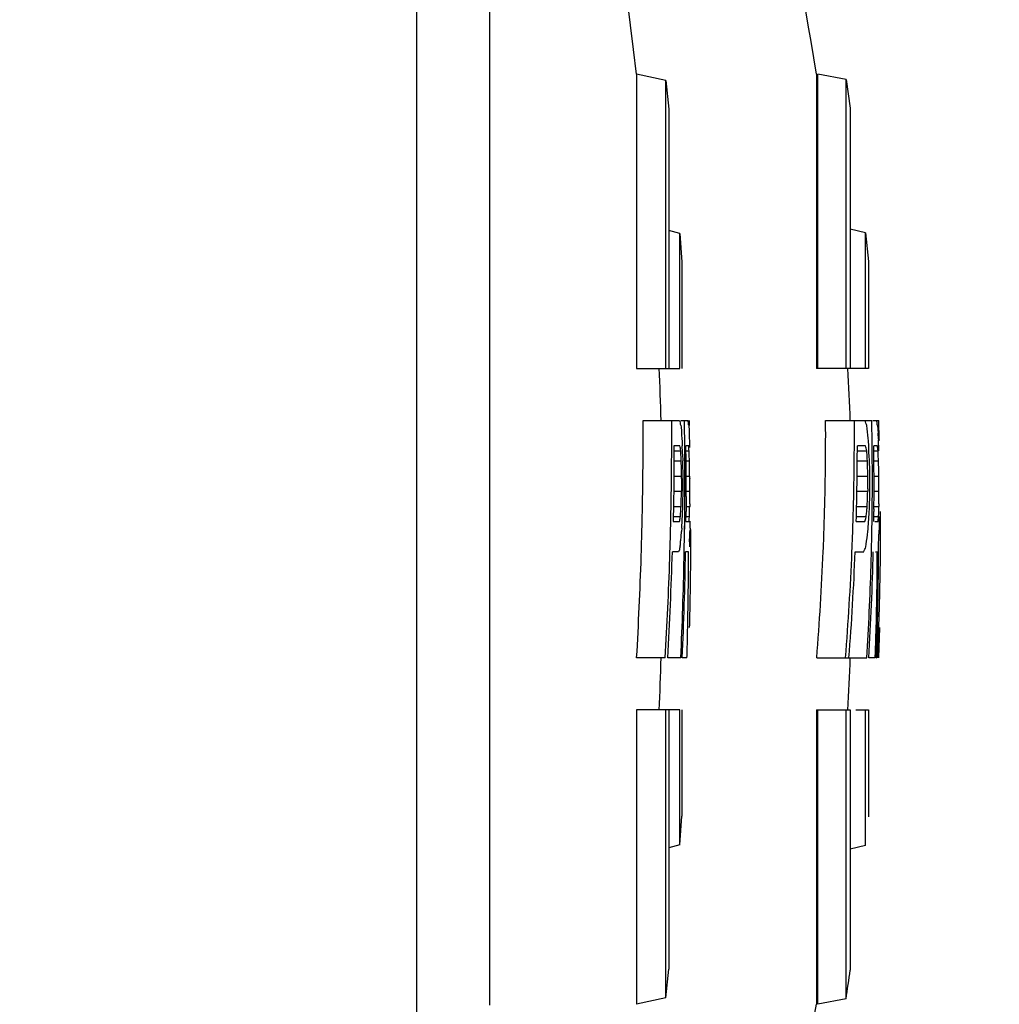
# Model space of a CAD drawing. Header units: millimetres. Extents: x 0 to 420, y 0 to 297.
# Tile 208 of 212: x 347.44 to 352.6, y 209.51 to 214.69. Entities that reach past the tile are written whole.
import ezdxf

# ---------------------------------------------------------------- set-up
doc = ezdxf.new("R2010")
doc.units = ezdxf.units.MM
doc.header["$LTSCALE"] = 23.1
doc.layers.get('0').update_dxf_attribs({"linetype": 'CONTINUOUS'})
doc.layers.add('DIM_PILOTEES', color=7, linetype='CONTINUOUS')
doc.styles.get("Standard").update_dxf_attribs({"font": 'txt', "width": 0.7})
doc.dimstyles.new('DIMSTYLE_4', dxfattribs={"dimtxt": 2.5, "dimasz": 3.5, "dimexe": 2, "dimexo": 0, "dimtad": 1, "dimlfac": 2, "dimdsep": 46, "dimtxsty": 'Standard', "dimblk": '_FILLED', "dimblk1": '_FILLED', "dimblk2": '_FILLED', "dimcen": 0.09, "dimazin": 2, "dimtp": 0.3, "dimtm": 0.3, "dimtfac": 1, "dimtofl": 0, "dimtmove": 0, "dimatfit": 3, "dimldrblk": '_FILLED', "dimfxl": 0, "dimtolj": 1, "dimarcsym": 0})

# ---------------------------------------------------------------- blocks, each defined once
blk = doc.blocks.new('_FILLED')
at = {"color": 0, "linetype": 'ByBlock'}
blk.add_solid([(0, 0), (-1, 0.1429), (-1, -0.1429)], dxfattribs=at)
blk = doc.blocks.new('*D6')
at = {"layer": 'DIM_PILOTEES', "color": 2, "linetype": 'Continuous'}
for p, q in [((342.2819, 250.5823), (370.0821, 250.5823)), ((368.0821, 250.5823), (368.0821, 222.3323)), ((368.0821, 194.0823), (368.0821, 222.3323)), ((343.2794, 194.0823), (370.0821, 194.0823))]:
    blk.add_line(p, q, dxfattribs=at)
at = {"layer": 'DIM_PILOTEES', "color": 2, "linetype": 'Continuous', "xscale": 3.5, "yscale": 3.5, "zscale": 3.5}
for p, rotation in [((368.0821, 250.5823), 90), ((368.0821, 194.0823), 270)]:
    blk.add_blockref('_FILLED', p, dxfattribs=dict(at, rotation=rotation))
at = {"layer": 'DIM_PILOTEES', "color": 2, "linetype": 'Continuous', "insert": (364.9571, 222.3323), "char_height": 2.5, "width": 15.535714, "attachment_point": 2, "rotation": 90, "line_spacing_factor": 0.9}
blk.add_mtext('{\\ftxt;\\W0.0001;\\H0.0001;\\~}{\\ftxt;\\W2.2857142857;\\H2.5; }{\\ftxt;\\W0.0001;\\H0.0001;\\~}{\\ftxt;\\W0.0001;\\H0.0001;\\~}{\\ftxt;\\W1.8571428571;\\H2.5; }{\\ftxt;\\W0.0001;\\H0.0001;\\~}', dxfattribs=at)

msp = doc.modelspace()

# ---------------------------------------------------------------- linework, layer by layer
at = {"color": 3, "linetype": 'Continuous'}
for p, q in [((349.5365, 209.3885), (349.5365, 216.807)), ((349.9196, 209.501), (349.9196, 216.5943)), ((350.8474, 214.3738), (350.6926, 214.4084)), ((350.6927, 214.4084), (350.6926, 214.2166)), ((351.6411, 214.4071), (351.6411, 212.8571)), ((351.7971, 214.3799), (351.6489, 214.4071)), ((351.6489, 212.8571), (351.6489, 214.4071)), ((350.8474, 214.3738), (350.8638, 214.2224)), ((350.8474, 212.8571), (350.8474, 214.3738)), ((351.7971, 214.3799), (351.8197, 214.2279)), ((351.7971, 212.8571), (351.7971, 214.3799)), ((350.6926, 214.2166), (350.6926, 212.8573)), ((350.8638, 214.2224), (350.8638, 212.8571)), ((351.8197, 214.2279), (351.8197, 212.8571)), ((350.9222, 213.5682), (350.8638, 213.5834)), ((351.9001, 213.5723), (351.8197, 213.591)), ((350.9222, 213.5682), (350.9329, 213.4171)), ((350.9222, 212.8571), (350.9222, 213.5682)), ((351.9001, 213.5723), (351.9147, 213.4209)), ((351.9001, 212.8571), (351.9001, 213.5723)), ((350.9329, 213.4171), (350.9329, 212.8571)), ((351.9147, 213.4209), (351.9147, 212.8571)), ((350.6926, 212.8571), (350.9222, 212.8571)), ((351.9147, 212.8571), (351.6411, 212.8571)), ((350.728, 212.5821), (350.9196, 212.5821)), ((350.927, 212.5821), (350.9651, 212.5821)), ((350.9463, 212.5558), (350.9459, 212.5821)), ((350.9462, 212.5558), (350.9459, 212.5821)), ((350.9678, 212.5598), (350.9682, 212.5555)), ((350.9678, 212.5598), (350.9682, 212.5555)), ((350.9682, 212.5555), (350.97, 212.5298)), ((350.9733, 212.5567), (350.9726, 212.5821)), ((351.6896, 212.5821), (351.9328, 212.5821)), ((351.9333, 212.5559), (351.9328, 212.5821)), ((351.9332, 212.5559), (351.9328, 212.5821)), ((351.9382, 212.5821), (351.9692, 212.5821)), ((351.9601, 212.5778), (351.959, 212.5821)), ((351.9701, 212.5557), (351.9692, 212.5821)), ((351.97, 212.5557), (351.9692, 212.5821)), ((350.97, 212.5298), (350.97, 212.5032)), ((350.97, 212.5032), (350.9707, 212.4896)), ((350.9707, 212.4896), (350.9716, 212.4757)), ((351.9151, 212.4757), (351.9138, 212.489)), ((350.8788, 212.4491), (350.8789, 212.4786)), ((350.8788, 212.4491), (350.8789, 212.4786)), ((350.922, 212.4491), (350.8903, 212.4491)), ((350.933, 212.4757), (350.9341, 212.4491)), ((350.933, 212.4757), (350.9341, 212.4491)), ((350.9475, 212.4491), (350.9472, 212.4798)), ((350.9475, 212.4491), (350.9472, 212.4798)), ((350.9681, 212.4491), (350.9536, 212.4491)), ((350.9716, 212.4757), (350.9726, 212.4395)), ((350.9721, 212.4575), (350.9726, 212.4395)), ((351.9001, 212.4491), (351.8568, 212.4491)), ((351.9177, 212.4491), (351.9167, 212.4584)), ((351.9352, 212.4332), (351.9345, 212.476)), ((351.9351, 212.4332), (351.9346, 212.476)), ((351.9631, 212.4491), (351.9433, 212.4491)), ((351.9689, 212.4584), (351.9678, 212.4757)), ((350.8903, 212.4225), (350.9264, 212.4225)), ((350.9269, 212.4136), (350.9264, 212.4225)), ((350.936, 212.4044), (350.9374, 212.3693)), ((350.9536, 212.4225), (350.9701, 212.4225)), ((350.9704, 212.4135), (350.9701, 212.4225)), ((351.8568, 212.4225), (351.9062, 212.4225)), ((351.9069, 212.4136), (351.9062, 212.4225)), ((351.9433, 212.4225), (351.9659, 212.4225)), ((351.9663, 212.4135), (351.9659, 212.4225)), ((350.8894, 212.3693), (350.9294, 212.3693)), ((350.9301, 212.3294), (350.9294, 212.3693)), ((350.9543, 212.3693), (350.9719, 212.3693)), ((350.9721, 212.3557), (350.9719, 212.3693)), ((350.9726, 212.3289), (350.9721, 212.3557)), ((351.8565, 212.3693), (351.9102, 212.3693)), ((351.9442, 212.3693), (351.9682, 212.3693)), ((351.9686, 212.3557), (351.9682, 212.3693)), ((351.9686, 212.3557), (351.9682, 212.3693)), ((351.9692, 212.3289), (351.9686, 212.3557)), ((350.8891, 212.2896), (350.9307, 212.2896)), ((350.9307, 212.2896), (350.9301, 212.3294)), ((350.9546, 212.2896), (350.9732, 212.2896)), ((350.9732, 212.2896), (350.9726, 212.3289)), ((351.8557, 212.2896), (351.912, 212.2896)), ((351.936, 212.282), (351.936, 212.2896)), ((351.936, 212.282), (351.936, 212.2896)), ((351.9446, 212.2896), (351.9701, 212.2896)), ((351.9703, 212.2762), (351.9701, 212.2896)), ((350.9306, 212.2761), (350.9304, 212.2229)), ((350.9737, 212.223), (350.9734, 212.2762)), ((351.9117, 212.2231), (351.9119, 212.2763)), ((351.9707, 212.223), (351.9703, 212.2762)), ((350.8891, 212.2098), (350.9303, 212.2098)), ((350.93, 212.1965), (350.9303, 212.2098)), ((350.9546, 212.1825), (350.9542, 212.1033)), ((350.9546, 212.2098), (350.9738, 212.2098)), ((350.9736, 212.1433), (350.9737, 212.1965)), ((351.8545, 212.2098), (351.9115, 212.2098)), ((351.9111, 212.1965), (351.9115, 212.2098)), ((351.9446, 212.2098), (351.9708, 212.2098)), ((351.9706, 212.1433), (351.9708, 212.1965)), ((351.9708, 212.2098), (351.9707, 212.223)), ((350.8881, 212.13), (350.9282, 212.13)), ((350.9276, 212.1212), (350.9282, 212.13)), ((350.9282, 212.13), (350.9286, 212.1433)), ((350.9543, 212.13), (350.9735, 212.13)), ((350.9732, 212.1213), (350.9735, 212.13)), ((351.8529, 212.13), (351.9086, 212.13)), ((351.9078, 212.1212), (351.9086, 212.13)), ((351.9086, 212.13), (351.9091, 212.1433)), ((351.935, 212.1032), (351.9353, 212.1281)), ((351.9351, 212.1032), (351.9353, 212.1281)), ((351.9443, 212.13), (351.9704, 212.13)), ((351.9702, 212.1213), (351.9704, 212.13)), ((351.9702, 212.1213), (351.9704, 212.13)), ((350.8859, 212.0768), (350.9246, 212.0768)), ((350.9238, 212.0724), (350.9246, 212.0768)), ((350.9246, 212.0768), (350.9258, 212.0947)), ((350.9538, 212.0768), (350.9723, 212.0768)), ((350.9543, 212.1161), (350.9542, 212.1033)), ((350.972, 212.0724), (350.9723, 212.0768)), ((350.972, 212.0724), (350.9723, 212.0768)), ((350.9723, 212.0768), (350.9729, 212.0948)), ((351.8508, 212.0768), (351.9037, 212.0768)), ((351.9025, 212.0724), (351.9037, 212.0768)), ((351.9037, 212.0768), (351.9054, 212.0947)), ((351.9185, 212.0856), (351.9197, 212.1034)), ((351.9435, 212.0768), (351.9688, 212.0768)), ((351.9442, 212.1161), (351.9441, 212.1031)), ((351.9683, 212.0724), (351.9688, 212.0768)), ((351.9688, 212.0768), (351.9694, 212.0948)), ((351.979, 212.0503), (351.9789, 212.1034)), ((351.9793, 212.0768), (351.9792, 212.1034)), ((351.9794, 212.0503), (351.9793, 212.0768)), ((350.8738, 212.0502), (350.874, 212.0607)), ((350.8859, 212.0502), (350.9195, 212.0502)), ((350.9459, 211.9571), (350.9472, 212.0594)), ((350.9464, 211.9968), (350.9472, 212.0594)), ((350.9538, 212.0502), (350.9703, 212.0502)), ((351.8508, 212.0502), (351.8968, 212.0502)), ((351.9481, 212.0502), (351.966, 212.0502)), ((350.9317, 212.0151), (350.9307, 211.997)), ((350.9317, 212.0151), (350.9307, 211.997)), ((350.9459, 211.9571), (350.9464, 211.9968)), ((350.9746, 211.9931), (350.9748, 211.997)), ((350.9753, 212.0153), (350.9748, 211.997)), ((350.9799, 211.9438), (350.9801, 212.0074)), ((351.933, 211.9725), (351.9334, 211.9967)), ((351.933, 211.9725), (351.9335, 211.9967)), ((351.9723, 211.997), (351.9729, 212.0142)), ((351.9792, 211.957), (351.9791, 211.997)), ((351.9791, 211.9437), (351.9794, 211.997)), ((350.9271, 211.9571), (350.928, 211.9636)), ((350.9452, 211.9168), (350.9459, 211.9571)), ((350.9452, 211.9168), (350.9459, 211.9571)), ((350.9722, 211.9438), (350.9722, 211.9171)), ((350.9729, 211.9571), (350.9734, 211.9636)), ((350.9797, 211.9092), (350.9799, 211.9438)), ((351.9019, 211.9172), (351.9036, 211.9305)), ((351.931, 211.8896), (351.9316, 211.9165)), ((351.9311, 211.8896), (351.9318, 211.9165)), ((351.9685, 211.9172), (351.9686, 211.9438)), ((351.9686, 211.9172), (351.9686, 211.9438)), ((351.9784, 211.8902), (351.9792, 211.957)), ((351.9787, 211.8902), (351.979, 211.9172)), ((351.979, 211.9172), (351.9791, 211.9437)), ((350.9147, 211.8906), (350.882, 211.8906)), ((350.9674, 211.8906), (350.9517, 211.8906)), ((350.9793, 211.8586), (350.9797, 211.9092)), ((351.8454, 211.8906), (351.8902, 211.8906)), ((351.9524, 211.8906), (351.9622, 211.8906)), ((350.9788, 211.8053), (350.9793, 211.8586)), ((351.9697, 211.3321), (351.9751, 211.4917)), ((350.8449, 211.3321), (350.6939, 211.3321)), ((350.9266, 211.3321), (350.8581, 211.3321)), ((350.9592, 211.3321), (350.9344, 211.3321)), ((351.6428, 211.3321), (351.9064, 211.3321)), ((351.9509, 211.3321), (351.9171, 211.3321)), ((351.9563, 211.3321), (351.9573, 211.3321)), ((351.9695, 211.3321), (351.9697, 211.3321)), ((350.9222, 211.0571), (350.6926, 211.0571)), ((350.6926, 211.057), (350.6926, 209.8058)), ((350.8474, 209.5405), (350.8474, 211.0571)), ((350.8638, 211.0571), (350.8638, 209.6918)), ((350.9222, 210.346), (350.9222, 211.0571)), ((350.9329, 211.0571), (350.9329, 210.4972)), ((351.6411, 211.0571), (351.8197, 211.0571)), ((351.6411, 211.0571), (351.6411, 209.5071)), ((351.6489, 209.5071), (351.6489, 211.0571)), ((351.7971, 209.5344), (351.7971, 211.0571)), ((351.8197, 211.0571), (351.8197, 209.6863)), ((351.8484, 211.0571), (351.9147, 211.0571)), ((351.9001, 210.3419), (351.9001, 211.0571)), ((351.9147, 211.0571), (351.9147, 210.4934)), ((350.9222, 210.346), (350.9329, 210.4972)), ((350.9222, 210.346), (350.8638, 210.3308)), ((351.9001, 210.3419), (351.8197, 210.3232)), ((350.6926, 209.8058), (350.6926, 209.5058)), ((350.8474, 209.5405), (350.8638, 209.6918)), ((350.8474, 209.5405), (350.6926, 209.5058)), ((351.7971, 209.5344), (351.6489, 209.5071))]:
    msp.add_line(p, q, dxfattribs=at)
for centre, radius, start, end in [((336.0094, 211.9571), 15.8225, 8.90764, 29.12055), ((329.2069, 211.9571), 21.625, 6.50875, 17.49231), ((329.2068, 211.9571), 21.6252, 1.65618, 2.38819), ((336.0094, 211.9571), 15.8225, 2.26381, 3.2579), ((330.6483, 212.5047), 20.0799, 359.92449, 0.22097), ((330.6584, 212.5047), 20.2205, 359.926, 0.21943), ((330.5184, 212.268), 20.4299, 0.59389, 0.80698), ((349.426, 212.3868), 1.5514, 6.4027, 7.231), ((337.0586, 212.5047), 14.6313, 359.78264, 0.30327), ((337.0705, 212.5047), 14.7707, 359.78465, 0.30037), ((350.6462, 212.0955), 1.342, 20.0478, 21.2613), ((341.9505, 211.4874), 10.0135, 5.74082, 6.12329), ((337.1389, 212.2717), 14.7972, 0.79123, 1.10065), ((337.0781, 212.0307), 14.9013, 1.71804, 2.01914), ((330.6489, 212.5047), 20.0793, 359.62752, 359.92449), ((330.6602, 212.5047), 20.2187, 359.63107, 359.84263), ((346.7619, 211.7416), 4.2199, 9.2866, 9.6527), ((331.2163, 211.6096), 19.7357, 2.308, 2.43807), ((330.5655, 212.2685), 20.3828, 0.30189, 0.5078), ((327.3386, 212.2026), 23.6163, 0.43837, 0.5982), ((346.8704, 212.1212), 4.1108, 4.2035, 4.5753), ((337.0585, 212.5047), 14.6313, 359.48565, 359.78264), ((337.0691, 212.5047), 14.7721, 359.49156, 359.78465), ((337.0699, 212.4734), 14.787, 358.35983, 359.90583), ((348.7994, 211.7285), 3.1833, 12.5937, 13.0846), ((334.6437, 212.2026), 17.3013, 0.59823, 0.81639), ((348.9472, 212.1199), 3.0338, 5.7245, 6.2295), ((351.794, 212.4662), 0.1741, 3.1227, 4.8407), ((351.5435, 212.4286), 0.4265, 359.181, 4.0065), ((333.7547, 211.4506), 17.1992, 3.06203, 3.20963), ((333.7707, 211.8328), 17.2096, 1.78644, 1.9337), ((339.3314, 211.4501), 12.6123, 4.17968, 4.38122), ((337.0299, 212.2704), 14.9061, 0.07374, 0.62555), ((339.3532, 211.8327), 12.6264, 2.43571, 2.63651), ((330.6476, 212.5047), 20.0806, 358.7347, 359.62751), ((330.6569, 212.5047), 20.222, 358.74185, 359.63104), ((329.2079, 211.9662), 21.7332, 0.85245, 1.06282), ((330.7267, 212.2692), 20.2216, 0.00107, 0.30222), ((333.7723, 212.2518), 17.1824, 0.21704, 0.43845), ((337.0603, 212.5046), 14.6296, 358.22186, 359.48565), ((337.0688, 212.5047), 14.7724, 358.23889, 359.49155), ((336.01, 211.9671), 15.9053, 1.30543, 1.44926), ((336.0101, 211.9662), 15.9161, 1.16404, 1.45134), ((339.3542, 212.2518), 12.5905, 0.29618, 0.59834), ((347.8662, 212.3), 3.0646, 359.5532, 359.8053), ((330.6626, 212.312), 20.2761, 359.63607, 359.93668), ((333.6661, 212.2545), 17.2886, 359.98399, 0.20666), ((353.6221, 212.3161), 2.649, 180.5742, 180.8622), ((336.0103, 211.9671), 15.905, 1.16176, 1.30543), ((349.7417, 212.2996), 2.1703, 359.3829, 359.7339), ((337.0753, 212.312), 14.8476, 359.50301, 359.91354), ((337.019, 212.2703), 14.9171, 359.45393, 0.04494), ((339.2754, 212.2545), 12.6693, 359.97816, 0.28201), ((336.0114, 211.9607), 15.9621, 1.18054, 1.32181), ((331.0102, 212.2692), 19.9381, 359.69564, 0.00107), ((326.6871, 212.2564), 24.2676, 359.82536, 359.98399), ((334.1602, 212.2565), 17.7846, 359.76169, 359.97816), ((333.9548, 212.6228), 16.9806, 358.38174, 358.5613), ((354.9854, 212.18), 4.0552, 179.3945, 179.5798), ((333.9568, 212.5683), 16.9858, 358.4316, 358.70082), ((348.9096, 212.1972), 2.0642, 0.3494, 0.7173), ((347.6285, 212.2169), 3.3453, 359.651, 359.8783), ((339.4831, 212.6229), 12.4352, 357.78969, 358.03496), ((355.0186, 212.1786), 3.1073, 179.181, 179.4261), ((339.486, 212.5683), 12.4424, 357.85842, 358.22605), ((333.8445, 212.2534), 18.1003, 359.56534, 359.77555), ((349.5195, 212.2169), 2.4514, 359.5238, 359.8341), ((330.8636, 212.2704), 20.0847, 359.39817, 359.69457), ((356.5435, 212.092), 5.5702, 179.473, 179.6096), ((356.06, 212.092), 4.0898, 179.2816, 179.4677), ((348.0701, 212.603), 2.9026, 349.0213, 349.4675), ((340.585, 212.808), 10.3654, 356.05383, 356.2008), ((338.3756, 212.7116), 12.5754, 356.98495, 357.22761), ((333.4347, 212.2123), 17.5199, 359.46981, 359.64334), ((348.1857, 212.2751), 2.7936, 355.3824, 355.8401), ((349.7584, 212.6171), 2.2123, 345.151, 345.7451), ((344.3216, 212.8095), 7.6173, 354.61563, 354.81602), ((342.7125, 212.7123), 9.2273, 355.88505, 356.10576), ((337.094, 212.2696), 14.842, 359.15097, 359.35759), ((339.1121, 212.2123), 12.8325, 359.2764, 359.51282), ((349.9159, 212.276), 2.0625, 353.7137, 354.3351), ((344.3851, 212.3383), 7.5881, 358.16095, 358.36108), ((330.6479, 212.5047), 20.0803, 358.43742, 358.7347), ((330.6596, 212.5046), 20.2193, 358.44829, 358.71215), ((338.3701, 212.7119), 12.5809, 356.82479, 356.98494), ((349.9787, 212.0451), 0.997, 358.2878, 0.3534), ((337.0583, 212.5047), 14.6316, 357.59751, 358.22181), ((337.068, 212.5047), 14.7732, 357.62053, 358.23886), ((342.7084, 212.7126), 9.2314, 355.55398, 355.88505), ((337.125, 212.2691), 14.811, 358.94609, 359.15097), ((337.0794, 212.0307), 14.9, 359.87043, 0.0752), ((350.4972, 212.0324), 0.479, 354.966, 355.3007), ((346.0093, 212.709), 5.9456, 352.47585, 353.12172), ((337.1419, 212.2688), 14.7942, 358.63522, 358.8525), ((330.8567, 212.4992), 19.8714, 358.17346, 358.43692), ((330.6528, 212.5048), 20.2261, 358.15881, 358.4483), ((330.6556, 212.2704), 20.2927, 358.83563, 359.00171), ((345.9758, 212.2215), 5.0041, 356.8187, 356.9712), ((350.8914, 212.3446), 1.0971, 336.3166, 337.0729), ((336.0417, 211.932), 15.9269, 359.67533, 359.94678), ((330.6081, 212.5063), 20.1201, 356.6544, 358.17563), ((330.6547, 212.4736), 20.2357, 356.76634, 358.3492), ((330.6607, 212.2391), 20.294, 357.4384, 359.01605), ((329.2081, 211.933), 21.7594, 359.65319, 359.88845), ((337.0522, 212.505), 14.6376, 355.404, 357.59738), ((337.063, 212.505), 14.7782, 355.44797, 357.62035), ((337.0645, 212.4737), 14.7924, 355.57387, 357.74098), ((350.875, 212.3518), 1.115, 335.5684, 336.3166), ((337.0727, 212.2392), 14.872, 356.50327, 358.65703), ((337.1008, 212.2698), 14.8352, 358.25041, 358.53122), ((336.0242, 211.933), 15.938, 359.51307, 359.84778), ((337.0779, 212.0307), 14.9015, 358.1142, 359.4595), ((330.6544, 212.5048), 20.2245, 356.67592, 358.1587), ((330.6626, 212.2703), 20.2857, 357.34919, 358.83545), ((337.0627, 212.2708), 14.8734, 356.38147, 358.25117), ((336.0304, 211.932), 15.9382, 358.41698, 359.67567), ((329.2288, 211.933), 21.7387, 358.66359, 359.65293), ((330.6351, 212.0314), 20.345, 358.66528, 359.36331), ((336.0237, 211.933), 15.9386, 358.17422, 359.51305), ((330.7342, 212.0286), 20.2459, 358.48037, 358.66646), ((337.0765, 212.0308), 14.9029, 357.92777, 358.1142), ((336.0425, 211.9317), 15.9261, 358.2085, 358.41662), ((337.0769, 212.0308), 14.9025, 357.31288, 357.92777), ((329.2368, 211.9327), 21.7307, 358.41631, 358.66382), ((336.0242, 211.933), 15.938, 357.83948, 358.17419), ((336.023, 211.9324), 15.9456, 357.84265, 358.20847), ((329.2068, 211.9571), 21.6251, 357.61186, 358.34382), ((336.0094, 211.9571), 15.8225, 356.73725, 357.73619), ((336.0094, 211.9571), 15.9725, 351.27554, 351.8265), ((336.0094, 211.9571), 15.8225, 345.55859, 351.09232)]:
    msp.add_arc(centre, radius, start, end, dxfattribs=at)
for points, knots in [([(350.9196, 212.5821), (350.9207, 212.5783), (350.9246, 212.5732), (350.9225, 212.5653), (350.9242, 212.5617), (350.9251, 212.5599)], [0, 0, 0, 0, 0.5068, 0.747716, 1, 1, 1, 1]), ([(350.9286, 212.542), (350.9294, 212.5365), (350.9307, 212.5255), (350.929, 212.5033), (350.9322, 212.4868), (350.933, 212.4757)], [0, 0, 0, 0, 0.249973, 0.499916, 1, 1, 1, 1]), ([(351.9632, 212.5555), (351.9627, 212.5592), (351.9602, 212.5664), (351.9612, 212.5742), (351.9601, 212.5778)], [0, 0, 0, 0, 0.503522, 1, 1, 1, 1]), ([(351.9656, 212.5298), (351.966, 212.5216), (351.9647, 212.5053), (351.9668, 212.4891), (351.9675, 212.4809)], [0, 0, 0, 0, 0.499759, 1, 1, 1, 1]), ([(350.8903, 212.4491), (350.8903, 212.4159), (350.8884, 212.3328), (350.8904, 212.1998), (350.887, 212.1001), (350.8859, 212.0502)], [0, 0, 0, 0, 0.25, 0.625002, 1, 1, 1, 1]), ([(351.9211, 212.3693), (351.9204, 212.3826), (351.9166, 212.4091), (351.9188, 212.4359), (351.9177, 212.4491)], [0, 0, 0, 0, 0.500114, 1, 1, 1, 1]), ([(350.928, 211.9636), (350.929, 211.9691), (350.9281, 211.9804), (350.9302, 211.9914), (350.9307, 211.997)], [0, 0, 0, 0, 0.499097, 1, 1, 1, 1]), ([(351.9686, 211.9438), (351.9689, 211.9483), (351.9711, 211.9592), (351.9696, 211.9771), (351.9718, 211.9903), (351.9723, 211.997)], [0, 0, 0, 0, 0.250726, 0.624768, 1, 1, 1, 1]), ([(350.9191, 211.9084), (350.9184, 211.9055), (350.9209, 211.8988), (350.9158, 211.8937), (350.9147, 211.8906)], [0, 0, 0, 0, 0.474962, 1, 1, 1, 1])]:
    msp.add_open_spline(points, degree=3, knots=knots, dxfattribs=at)
for points in [[(350.9251, 212.5599), (350.9258, 212.5585), (350.9265, 212.5571), (350.927, 212.5555)], [(350.927, 212.5555), (350.9273, 212.551), (350.928, 212.5465), (350.9286, 212.542)], [(351.9632, 212.5555), (351.9638, 212.5469), (351.9652, 212.5384), (351.9656, 212.5298)], [(351.9167, 212.4584), (351.9161, 212.4642), (351.9155, 212.4699), (351.9151, 212.4757)], [(350.9729, 212.0948), (350.973, 212.1036), (350.9728, 212.1125), (350.9732, 212.1213)], [(351.9729, 212.0142), (351.9738, 212.0351), (351.9731, 212.0559), (351.9737, 212.0768)], [(350.9734, 211.9636), (350.9742, 211.9725), (350.9736, 211.9815), (350.9743, 211.9903)], [(350.9233, 211.9172), (350.9223, 211.9141), (350.9198, 211.9116), (350.9191, 211.9084)], [(350.9233, 211.9172), (350.9239, 211.9238), (350.9254, 211.9305), (350.9252, 211.9371)], [(350.9252, 211.9371), (350.925, 211.9438), (350.9265, 211.9504), (350.9271, 211.9571)]]:
    msp.add_open_spline(points, degree=3, dxfattribs=at)

# ---------------------------------------------------------------- dimensions: what is measured, and where the dimension line sits
at = {"layer": 'DIM_PILOTEES', "color": 2, "linetype": 'Continuous'}
dim = msp.add_linear_dim(base=(368.0821, 250.5823), p1=(343.2794, 194.0823), p2=(342.2819, 250.5823), angle=90, text='{\\ftxt;\\W0.0001;\\H0.0001;\\~}{\\ftxt;\\W2.2857142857;\\H2.5; }{\\ftxt;\\W0.0001;\\H0.0001;\\~}{\\ftxt;\\W0.0001;\\H0.0001;\\~}{\\ftxt;\\W1.8571428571;\\H2.5; }{\\ftxt;\\W0.0001;\\H0.0001;\\~}', dimstyle='DIMSTYLE_4', dxfattribs=at)
dim.commit()
dim.dimension.update_dxf_attribs({"geometry": '*D6', "text_midpoint": (368.0821, 222.868), "dimtype": 160})

doc.saveas('drawing.dxf')
